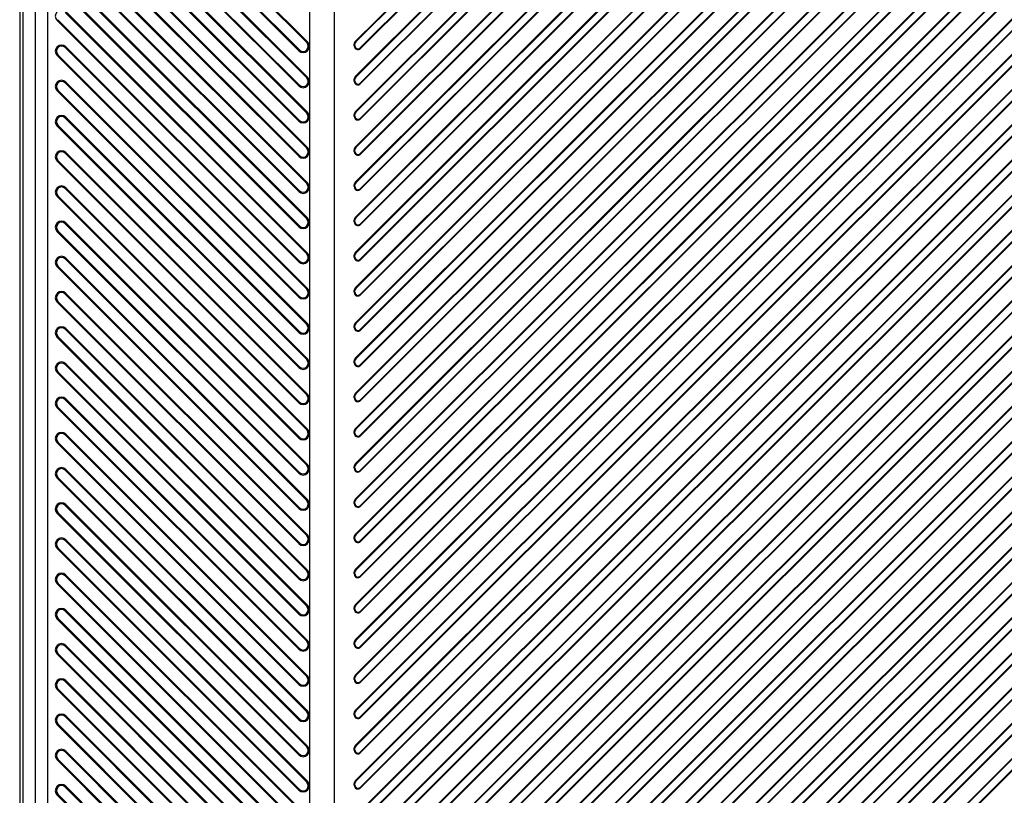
# Model space of a CAD drawing. Header units: millimetres. Extents: x 0 to 559, y 0 to 432.
# Tile 15 of 30: x 265 to 285, y 83 to 99. Entities that reach past the tile are written whole.
import ezdxf

# ---------------------------------------------------------------- set-up
doc = ezdxf.new("R2010")
doc.units = ezdxf.units.MM
doc.header["$LTSCALE"] = 30.734
doc.layers.get('0').update_dxf_attribs({"linetype": 'CONTINUOUS'})

msp = doc.modelspace()

# ---------------------------------------------------------------- linework, layer by layer
at = {"color": 7, "linetype": 'CONTINUOUS'}
for p, q in [((265.2026, 185.2031), (265.2026, 61.4528)), ((265.2661, 185.2032), (265.2661, 73.5136)), ((265.5118, 180.4536), (265.5118, 57.9536)), ((265.7614, 180.4536), (265.7614, 57.9536)), ((271.0161, 117.2649), (271.0161, 67.3286)), ((271.5161, 116.7768), (271.5161, 67.3286)), ((271.938, 96.1501), (288.488, 112.7001)), ((288.4974, 112.6907), (271.9474, 96.1407)), ((272.0347, 96.018), (288.5847, 112.568)), ((272.0441, 96.0086), (288.5941, 112.5586)), ((271.938, 95.4429), (288.488, 111.9929)), ((288.4974, 111.9836), (271.9474, 95.4336)), ((272.0347, 95.3109), (288.5847, 111.8609)), ((272.0441, 95.3015), (288.5941, 111.8515)), ((271.938, 94.7358), (288.488, 111.2858)), ((288.4974, 111.2765), (271.9474, 94.7265)), ((272.0347, 94.6038), (288.5847, 111.1538)), ((272.0441, 94.5944), (288.5941, 111.1444)), ((271.938, 94.0287), (288.488, 110.5787)), ((288.4974, 110.5694), (271.9474, 94.0194)), ((272.0347, 93.8967), (288.5847, 110.4467)), ((272.0441, 93.8873), (288.5941, 110.4373)), ((271.938, 93.3216), (288.488, 109.8716)), ((288.4974, 109.8623), (271.9474, 93.3123)), ((272.0347, 93.1896), (288.5847, 109.7396)), ((272.0441, 93.1802), (288.5941, 109.7302)), ((272.0347, 96.7251), (284.6516, 109.342)), ((272.0441, 96.7157), (284.661, 109.3326)), ((271.938, 96.8572), (284.3412, 109.2603)), ((271.938, 92.6145), (288.488, 109.1645)), ((284.3505, 109.2509), (271.9474, 96.8478)), ((288.4974, 109.1552), (271.9474, 92.6052)), ((272.0347, 92.4825), (288.5847, 109.0325)), ((272.0441, 92.4731), (288.5941, 109.0231)), ((271.938, 97.5643), (283.1846, 108.8108)), ((283.1918, 108.7994), (271.9474, 97.5549)), ((272.0347, 97.4322), (283.325, 108.7225)), ((272.0441, 97.4228), (283.3344, 108.7132)), ((271.938, 98.2714), (282.1682, 108.5016)), ((282.1776, 108.4922), (271.9474, 98.262)), ((271.938, 91.9074), (288.488, 108.4574)), ((288.4974, 108.4481), (271.9474, 91.8981)), ((272.0347, 98.1393), (282.3136, 108.4181)), ((272.0347, 91.7753), (288.5847, 108.3253)), ((272.0441, 98.13), (282.3229, 108.4088)), ((272.0441, 91.766), (288.5941, 108.316)), ((271.938, 91.2003), (288.488, 107.7503)), ((288.4974, 107.741), (271.9474, 91.191)), ((272.0347, 91.0682), (288.5847, 107.6182)), ((272.0441, 91.0589), (288.5941, 107.6089)), ((271.938, 90.4932), (288.488, 107.0432)), ((288.4974, 107.0339), (271.9474, 90.4839)), ((272.0347, 90.3611), (288.5847, 106.9111)), ((272.0441, 90.3518), (288.5941, 106.9018)), ((271.938, 89.7861), (288.488, 106.3361)), ((288.4974, 106.3267), (271.9474, 89.7767)), ((272.0347, 89.654), (288.5847, 106.204)), ((272.0441, 89.6447), (288.5941, 106.1947)), ((271.938, 89.079), (288.488, 105.629)), ((288.4974, 105.6196), (271.9474, 89.0696)), ((272.0347, 88.9469), (288.5847, 105.4969)), ((272.0441, 88.9376), (288.5941, 105.4876)), ((271.938, 88.3719), (288.488, 104.9219)), ((288.4974, 104.9125), (271.9474, 88.3625)), ((272.0347, 88.2398), (288.5847, 104.7898)), ((272.0441, 88.2305), (288.5941, 104.7805)), ((271.938, 87.6648), (288.488, 104.2148)), ((288.4974, 104.2054), (271.9474, 87.6554)), ((272.0347, 87.5327), (288.5847, 104.0827)), ((272.0441, 87.5234), (288.5941, 104.0734)), ((271.938, 86.9577), (288.488, 103.5077)), ((288.4974, 103.4983), (271.9474, 86.9483)), ((272.0347, 86.8256), (288.5847, 103.3756)), ((272.0441, 86.8162), (288.5941, 103.3662)), ((265.9681, 102.9501), (270.8181, 98.1001)), ((270.964, 98.2459), (266.114, 103.0959)), ((266.1295, 103.1114), (270.9795, 98.2614)), ((265.9527, 102.9346), (270.8027, 98.0846)), ((271.938, 86.2506), (288.488, 102.8006)), ((288.4974, 102.7912), (271.9474, 86.2412)), ((272.0347, 86.1185), (288.5847, 102.6685)), ((272.0441, 86.1091), (288.5941, 102.6591)), ((270.964, 97.5388), (266.114, 102.3888)), ((266.1295, 102.4043), (270.9795, 97.5543)), ((265.9527, 102.2275), (270.8027, 97.3775)), ((265.9681, 102.243), (270.8181, 97.393)), ((271.938, 85.5435), (288.488, 102.0935)), ((288.4974, 102.0841), (271.9474, 85.5341)), ((272.0347, 85.4114), (288.5847, 101.9614)), ((272.0441, 85.402), (288.5941, 101.952)), ((270.964, 96.8317), (266.114, 101.6817)), ((266.1295, 101.6972), (270.9795, 96.8472)), ((265.9527, 101.5204), (270.8027, 96.6704)), ((265.9681, 101.5359), (270.8181, 96.6859)), ((271.938, 84.8363), (288.488, 101.3863)), ((288.4974, 101.377), (271.9474, 84.827)), ((272.0347, 84.7043), (288.5847, 101.2543)), ((272.0441, 84.6949), (288.5941, 101.2449)), ((270.964, 96.1246), (266.114, 100.9746)), ((266.1295, 100.9901), (270.9795, 96.1401)), ((265.9527, 100.8133), (270.8027, 95.9633)), ((265.9681, 100.8288), (270.8181, 95.9788)), ((271.938, 84.1292), (288.488, 100.6792)), ((288.4974, 100.6699), (271.9474, 84.1199)), ((272.0347, 83.9972), (288.5847, 100.5472)), ((272.0441, 83.9878), (288.5941, 100.5378)), ((270.964, 95.4175), (266.114, 100.2675)), ((266.1295, 100.283), (270.9795, 95.433)), ((265.9527, 100.1062), (270.8027, 95.2562)), ((265.9681, 100.1216), (270.8181, 95.2716)), ((271.938, 83.4221), (288.488, 99.9721)), ((288.4974, 99.9628), (271.9474, 83.4128)), ((272.0347, 83.2901), (288.5847, 99.8401)), ((272.0441, 83.2807), (288.5941, 99.8307)), ((265.9527, 99.3991), (270.8027, 94.5491)), ((265.9681, 99.4145), (270.8181, 94.5645)), ((270.964, 94.7104), (266.114, 99.5604)), ((266.1295, 99.5759), (270.9795, 94.7259)), ((271.938, 82.715), (288.488, 99.265)), ((288.4974, 99.2557), (271.9474, 82.7057)), ((272.0347, 82.583), (288.5847, 99.133)), ((272.0441, 82.5736), (288.5941, 99.1236)), ((270.964, 94.0033), (266.114, 98.8533)), ((266.1295, 98.8687), (270.9795, 94.0187)), ((265.9527, 98.692), (265.9681, 98.7074)), ((265.9527, 98.692), (270.8027, 93.842)), ((265.9681, 98.7074), (270.8181, 93.8574)), ((271.938, 82.0079), (288.488, 98.5579)), ((288.4974, 98.5486), (271.9474, 81.9986)), ((272.0347, 81.8759), (288.5847, 98.4259)), ((272.0441, 81.8665), (288.5941, 98.4165)), ((270.9795, 98.2614), (270.964, 98.2459)), ((271.9293, 98.2183), (271.9161, 98.2183)), ((271.9161, 98.183), (271.9161, 98.2183)), ((271.9293, 98.183), (271.9293, 98.2183)), ((271.9474, 98.262), (271.938, 98.2714)), ((266.114, 98.1462), (266.1295, 98.1616)), ((270.964, 93.2962), (266.114, 98.1462)), ((266.1295, 98.1616), (270.9795, 93.3116)), ((270.8181, 98.1001), (270.8027, 98.0846)), ((271.9161, 98.183), (271.9293, 98.183)), ((272.0441, 98.13), (272.0347, 98.1393)), ((265.9527, 97.9849), (265.9681, 98.0003)), ((265.9527, 97.9849), (270.8027, 93.1349)), ((265.9681, 98.0003), (270.8181, 93.1503)), ((271.938, 81.3008), (288.488, 97.8508)), ((288.4974, 97.8415), (271.9474, 81.2915)), ((272.0347, 81.1687), (288.5847, 97.7187)), ((272.0441, 81.1594), (288.5941, 97.7094)), ((266.114, 97.4391), (266.1295, 97.4545)), ((270.964, 92.5891), (266.114, 97.4391)), ((266.1295, 97.4545), (270.9795, 92.6045)), ((270.9795, 97.5543), (270.964, 97.5388)), ((271.9293, 97.5112), (271.9161, 97.5112)), ((271.9161, 97.4759), (271.9161, 97.5112)), ((271.9161, 97.4759), (271.9293, 97.4759)), ((271.9293, 97.4759), (271.9293, 97.5112)), ((271.9474, 97.5549), (271.938, 97.5643)), ((272.0441, 97.4228), (272.0347, 97.4322)), ((265.9527, 97.2778), (265.9681, 97.2932)), ((265.9527, 97.2778), (270.8027, 92.4278)), ((265.9681, 97.2932), (270.8181, 92.4432)), ((270.8181, 97.393), (270.8027, 97.3775)), ((271.938, 80.5937), (288.488, 97.1437)), ((288.4974, 97.1344), (271.9474, 80.5844)), ((270.9795, 96.8472), (270.964, 96.8317)), ((271.9474, 96.8478), (271.938, 96.8572)), ((272.0347, 80.4616), (288.5847, 97.0116)), ((272.0441, 80.4523), (288.5941, 97.0023)), ((266.114, 96.732), (266.1295, 96.7474)), ((270.964, 91.882), (266.114, 96.732)), ((266.1295, 96.7474), (270.9795, 91.8974)), ((270.8181, 96.6859), (270.8027, 96.6704)), ((271.9293, 96.8041), (271.9161, 96.8041)), ((271.9161, 96.7688), (271.9161, 96.8041)), ((271.9161, 96.7688), (271.9293, 96.7688)), ((271.9293, 96.7688), (271.9293, 96.8041)), ((272.0441, 96.7157), (272.0347, 96.7251)), ((265.9527, 96.5706), (265.9681, 96.5861)), ((265.9527, 96.5706), (270.8027, 91.7206)), ((265.9681, 96.5861), (270.8181, 91.7361)), ((271.938, 79.8866), (288.488, 96.4366)), ((288.4974, 96.4272), (271.9474, 79.8772)), ((272.0347, 79.7545), (288.5847, 96.3045)), ((272.0441, 79.7452), (288.5941, 96.2952)), ((266.114, 96.0249), (266.1295, 96.0403)), ((266.1295, 96.0403), (270.9795, 91.1903)), ((270.9795, 96.1401), (270.964, 96.1246)), ((271.9293, 96.097), (271.9161, 96.097)), ((271.9161, 96.0617), (271.9161, 96.097)), ((271.9161, 96.0617), (271.9293, 96.0617)), ((271.9293, 96.0617), (271.9293, 96.097)), ((271.9474, 96.1407), (271.938, 96.1501)), ((265.9527, 95.8635), (265.9681, 95.879)), ((265.9527, 95.8635), (270.8027, 91.0135)), ((265.9681, 95.879), (270.8181, 91.029)), ((270.964, 91.1749), (266.114, 96.0249)), ((270.8181, 95.9788), (270.8027, 95.9633)), ((272.0441, 96.0086), (272.0347, 96.018)), ((271.938, 79.1795), (288.488, 95.7295)), ((288.4974, 95.7201), (271.9474, 79.1701)), ((271.9474, 95.4336), (271.938, 95.4429)), ((272.0347, 79.0474), (288.5847, 95.5974)), ((272.0441, 79.0381), (288.5941, 95.5881)), ((266.114, 95.3177), (266.1295, 95.3332)), ((270.964, 90.4677), (266.114, 95.3177)), ((266.1295, 95.3332), (270.9795, 90.4832)), ((270.8181, 95.2716), (270.8027, 95.2562)), ((270.9795, 95.433), (270.964, 95.4175)), ((271.9293, 95.3899), (271.9161, 95.3899)), ((271.9161, 95.3546), (271.9161, 95.3899)), ((271.9161, 95.3546), (271.9293, 95.3546)), ((271.9293, 95.3546), (271.9293, 95.3899)), ((272.0441, 95.3015), (272.0347, 95.3109)), ((265.9527, 95.1564), (265.9681, 95.1719)), ((265.9527, 95.1564), (270.8027, 90.3064)), ((265.9681, 95.1719), (270.8181, 90.3219)), ((271.938, 78.4724), (288.488, 95.0224)), ((288.4974, 95.013), (271.9474, 78.463)), ((272.0347, 78.3403), (288.5847, 94.8903)), ((272.0441, 78.331), (288.5941, 94.881)), ((270.9795, 94.7259), (270.964, 94.7104)), ((271.9293, 94.6828), (271.9161, 94.6828)), ((271.9161, 94.6475), (271.9161, 94.6828)), ((271.9293, 94.6475), (271.9293, 94.6828)), ((271.9474, 94.7265), (271.938, 94.7358)), ((265.9527, 94.4493), (265.9681, 94.4648)), ((265.9681, 94.4648), (270.8181, 89.6148)), ((266.114, 94.6106), (266.1295, 94.6261)), ((270.964, 89.7606), (266.114, 94.6106)), ((266.1295, 94.6261), (270.9795, 89.7761)), ((270.8181, 94.5645), (270.8027, 94.5491)), ((271.9161, 94.6475), (271.9293, 94.6475)), ((272.0441, 94.5944), (272.0347, 94.6038)), ((265.9527, 94.4493), (270.8027, 89.5993)), ((271.938, 77.7653), (288.488, 94.3153)), ((288.4974, 94.3059), (271.9474, 77.7559)), ((272.0347, 77.6332), (288.5847, 94.1832)), ((272.0441, 77.6239), (288.5941, 94.1739)), ((266.114, 93.9035), (266.1295, 93.919)), ((270.964, 89.0535), (266.114, 93.9035)), ((266.1295, 93.919), (270.9795, 89.069)), ((270.9795, 94.0187), (270.964, 94.0033)), ((271.9293, 93.9757), (271.9161, 93.9757)), ((271.9161, 93.9403), (271.9161, 93.9757)), ((271.9161, 93.9403), (271.9293, 93.9403)), ((271.9293, 93.9403), (271.9293, 93.9757)), ((271.9474, 94.0194), (271.938, 94.0287)), ((272.0441, 93.8873), (272.0347, 93.8967)), ((265.9527, 93.7422), (265.9681, 93.7577)), ((265.9527, 93.7422), (270.8027, 88.8922)), ((265.9681, 93.7577), (270.8181, 88.9077)), ((270.8181, 93.8574), (270.8027, 93.842)), ((271.938, 77.0582), (288.488, 93.6082)), ((288.4974, 93.5988), (271.9474, 77.0488)), ((272.0347, 76.9261), (288.5847, 93.4761)), ((272.0441, 76.9168), (288.5941, 93.4668)), ((270.9795, 93.3116), (270.964, 93.2962)), ((271.9293, 93.2686), (271.9161, 93.2686)), ((271.9161, 93.2332), (271.9161, 93.2686)), ((271.9293, 93.2332), (271.9293, 93.2686)), ((271.9474, 93.3123), (271.938, 93.3216)), ((266.114, 93.1964), (266.1295, 93.2119)), ((270.964, 88.3464), (266.114, 93.1964)), ((266.1295, 93.2119), (270.9795, 88.3619)), ((270.8181, 93.1503), (270.8027, 93.1349)), ((271.9161, 93.2332), (271.9293, 93.2332)), ((272.0441, 93.1802), (272.0347, 93.1896)), ((265.9527, 93.0351), (265.9681, 93.0506)), ((265.9527, 93.0351), (270.8027, 88.1851)), ((265.9681, 93.0506), (270.8181, 88.2006)), ((271.938, 76.3511), (288.488, 92.9011)), ((288.4974, 92.8917), (271.9474, 76.3417)), ((272.0347, 76.219), (288.5847, 92.769)), ((272.0441, 76.2096), (288.5941, 92.7596)), ((266.114, 92.4893), (266.1295, 92.5048)), ((270.964, 87.6393), (266.114, 92.4893)), ((266.1295, 92.5048), (270.9795, 87.6548)), ((270.9795, 92.6045), (270.964, 92.5891)), ((271.9293, 92.5615), (271.9161, 92.5615)), ((271.9161, 92.5261), (271.9161, 92.5615)), ((271.9161, 92.5261), (271.9293, 92.5261)), ((271.9293, 92.5261), (271.9293, 92.5615)), ((271.9474, 92.6052), (271.938, 92.6145)), ((272.0441, 92.4731), (272.0347, 92.4825)), ((265.9527, 92.328), (265.9681, 92.3435)), ((265.9527, 92.328), (270.8027, 87.478)), ((265.9681, 92.3435), (270.8181, 87.4935)), ((270.8181, 92.4432), (270.8027, 92.4278)), ((271.938, 75.644), (288.488, 92.194)), ((288.4974, 92.1846), (271.9474, 75.6346)), ((270.9795, 91.8974), (270.964, 91.882)), ((271.9474, 91.8981), (271.938, 91.9074)), ((272.0347, 75.5119), (288.5847, 92.0619)), ((272.0441, 75.5025), (288.5941, 92.0525)), ((266.114, 91.7822), (266.1295, 91.7977)), ((270.964, 86.9322), (266.114, 91.7822)), ((266.1295, 91.7977), (270.9795, 86.9477)), ((270.8181, 91.7361), (270.8027, 91.7206)), ((271.9293, 91.8544), (271.9161, 91.8544)), ((271.9161, 91.819), (271.9161, 91.8544)), ((271.9161, 91.819), (271.9293, 91.819)), ((271.9293, 91.819), (271.9293, 91.8544)), ((272.0441, 91.766), (272.0347, 91.7753)), ((265.9527, 91.6209), (265.9681, 91.6364)), ((265.9527, 91.6209), (270.8027, 86.7709)), ((265.9681, 91.6364), (270.8181, 86.7864)), ((271.938, 74.9369), (288.488, 91.4869)), ((288.4974, 91.4775), (271.9474, 74.9275)), ((272.0347, 74.8048), (288.5847, 91.3548)), ((272.0441, 74.7954), (288.5941, 91.3454)), ((270.9795, 91.1903), (270.964, 91.1749)), ((271.9293, 91.1473), (271.9161, 91.1473)), ((271.9161, 91.1119), (271.9161, 91.1473)), ((271.9161, 91.1119), (271.9293, 91.1119)), ((271.9293, 91.1119), (271.9293, 91.1473)), ((271.9474, 91.191), (271.938, 91.2003)), ((265.9527, 90.9138), (265.9681, 90.9293)), ((265.9527, 90.9138), (270.8027, 86.0638)), ((265.9681, 90.9293), (270.8181, 86.0793)), ((266.114, 91.0751), (266.1295, 91.0906)), ((270.964, 86.2251), (266.114, 91.0751)), ((266.1295, 91.0906), (270.9795, 86.2406)), ((270.8181, 91.029), (270.8027, 91.0135)), ((272.0441, 91.0589), (272.0347, 91.0682)), ((271.938, 74.2297), (288.488, 90.7797)), ((288.4974, 90.7704), (271.9474, 74.2204)), ((272.0347, 74.0977), (288.5847, 90.6477)), ((272.0441, 74.0883), (288.5941, 90.6383)), ((266.114, 90.368), (266.1295, 90.3835)), ((270.964, 85.518), (266.114, 90.368)), ((266.1295, 90.3835), (270.9795, 85.5335)), ((270.8181, 90.3219), (270.8027, 90.3064)), ((270.9795, 90.4832), (270.964, 90.4677)), ((271.9293, 90.4402), (271.9161, 90.4402)), ((271.9161, 90.4048), (271.9161, 90.4402)), ((271.9161, 90.4048), (271.9293, 90.4048)), ((271.9293, 90.4048), (271.9293, 90.4402)), ((271.9474, 90.4839), (271.938, 90.4932)), ((272.0441, 90.3518), (272.0347, 90.3611)), ((265.9527, 90.2067), (265.9681, 90.2222)), ((265.9527, 90.2067), (270.8027, 85.3567)), ((265.9681, 90.2222), (270.8181, 85.3722)), ((271.938, 73.5226), (288.488, 90.0726)), ((288.4974, 90.0633), (271.9474, 73.5133)), ((272.0347, 73.3906), (288.5847, 89.9406)), ((272.0441, 73.3812), (288.5941, 89.9312)), ((270.9795, 89.7761), (270.964, 89.7606)), ((271.9293, 89.7331), (271.9161, 89.7331)), ((271.9161, 89.6977), (271.9161, 89.7331)), ((271.9293, 89.6977), (271.9293, 89.7331)), ((271.9474, 89.7767), (271.938, 89.7861)), ((265.9527, 89.4996), (265.9681, 89.515)), ((265.9681, 89.515), (270.8181, 84.665)), ((266.114, 89.6609), (266.1295, 89.6764)), ((270.964, 84.8109), (266.114, 89.6609)), ((266.1295, 89.6764), (270.9795, 84.8264)), ((270.8181, 89.6148), (270.8027, 89.5993)), ((271.9161, 89.6977), (271.9293, 89.6977)), ((272.0441, 89.6447), (272.0347, 89.654)), ((265.9527, 89.4996), (270.8027, 84.6496)), ((271.938, 72.8155), (288.488, 89.3655)), ((288.4974, 89.3562), (271.9474, 72.8062)), ((272.0347, 72.6835), (288.5847, 89.2335)), ((272.0441, 72.6741), (288.5941, 89.2241)), ((266.114, 88.9538), (266.1295, 88.9692)), ((270.964, 84.1038), (266.114, 88.9538)), ((266.1295, 88.9692), (270.9795, 84.1192)), ((270.9795, 89.069), (270.964, 89.0535)), ((271.9293, 89.026), (271.9161, 89.026)), ((271.9161, 88.9906), (271.9161, 89.026)), ((271.9161, 88.9906), (271.9293, 88.9906)), ((271.9293, 88.9906), (271.9293, 89.026)), ((271.9474, 89.0696), (271.938, 89.079)), ((272.0441, 88.9376), (272.0347, 88.9469)), ((265.9527, 88.7925), (265.9681, 88.8079)), ((265.9527, 88.7925), (270.8027, 83.9425)), ((265.9681, 88.8079), (270.8181, 83.9579)), ((270.8181, 88.9077), (270.8027, 88.8922)), ((271.938, 72.1084), (288.488, 88.6584)), ((288.4974, 88.6491), (271.9474, 72.0991)), ((272.0347, 71.9764), (288.5847, 88.5264)), ((270.9795, 88.3619), (270.964, 88.3464)), ((271.9474, 88.3625), (271.938, 88.3719)), ((272.0441, 71.967), (288.5941, 88.517)), ((266.114, 88.2467), (266.1295, 88.2621)), ((270.964, 83.3967), (266.114, 88.2467)), ((266.1295, 88.2621), (270.9795, 83.4121)), ((270.8181, 88.2006), (270.8027, 88.1851)), ((271.9293, 88.3188), (271.9161, 88.3188)), ((271.9161, 88.2835), (271.9161, 88.3188)), ((271.9161, 88.2835), (271.9293, 88.2835)), ((271.9293, 88.2835), (271.9293, 88.3188)), ((272.0441, 88.2305), (272.0347, 88.2398)), ((265.9527, 88.0854), (265.9681, 88.1008)), ((265.9527, 88.0854), (270.8027, 83.2354)), ((265.9681, 88.1008), (270.8181, 83.2508)), ((271.938, 71.4013), (288.488, 87.9513)), ((288.4974, 87.942), (271.9474, 71.392)), ((272.0347, 71.2692), (288.5847, 87.8192)), ((272.0441, 71.2599), (288.5941, 87.8099)), ((266.114, 87.5396), (266.1295, 87.555)), ((270.964, 82.6896), (266.114, 87.5396)), ((266.1295, 87.555), (270.9795, 82.705)), ((270.9795, 87.6548), (270.964, 87.6393)), ((271.9293, 87.6117), (271.9161, 87.6117)), ((271.9161, 87.5764), (271.9161, 87.6117)), ((271.9161, 87.5764), (271.9293, 87.5764)), ((271.9293, 87.5764), (271.9293, 87.6117)), ((271.9474, 87.6554), (271.938, 87.6648)), ((265.9527, 87.3783), (265.9681, 87.3937)), ((265.9527, 87.3783), (270.8027, 82.5283)), ((265.9681, 87.3937), (270.8181, 82.5437)), ((270.8181, 87.4935), (270.8027, 87.478)), ((272.0441, 87.5234), (272.0347, 87.5327)), ((271.938, 70.6942), (288.488, 87.2442)), ((288.4974, 87.2349), (271.9474, 70.6849)), ((270.9795, 86.9477), (270.964, 86.9322)), ((271.9474, 86.9483), (271.938, 86.9577)), ((272.0347, 70.5621), (288.5847, 87.1121)), ((272.0441, 70.5528), (288.5941, 87.1028)), ((266.114, 86.8325), (266.1295, 86.8479)), ((270.964, 81.9825), (266.114, 86.8325)), ((266.1295, 86.8479), (270.9795, 81.9979)), ((270.8181, 86.7864), (270.8027, 86.7709)), ((271.9293, 86.9046), (271.9161, 86.9046)), ((271.9161, 86.8693), (271.9161, 86.9046)), ((271.9161, 86.8693), (271.9293, 86.8693)), ((271.9293, 86.8693), (271.9293, 86.9046)), ((272.0441, 86.8162), (272.0347, 86.8256)), ((265.9527, 86.6712), (265.9681, 86.6866)), ((265.9527, 86.6712), (270.8027, 81.8212)), ((265.9681, 86.6866), (270.8181, 81.8366)), ((270.9795, 86.2406), (270.964, 86.2251)), ((271.9293, 86.1975), (271.9161, 86.1975)), ((271.9161, 86.1622), (271.9161, 86.1975)), ((271.9161, 86.1622), (271.9293, 86.1622)), ((271.9293, 86.1622), (271.9293, 86.1975)), ((271.9474, 86.2412), (271.938, 86.2506)), ((265.9527, 85.964), (265.9681, 85.9795)), ((265.9527, 85.964), (270.8027, 81.114)), ((265.9681, 85.9795), (270.8181, 81.1295)), ((266.114, 86.1254), (266.1295, 86.1408)), ((270.964, 81.2754), (266.114, 86.1254)), ((266.1295, 86.1408), (270.9795, 81.2908)), ((270.8181, 86.0793), (270.8027, 86.0638)), ((272.0441, 86.1091), (272.0347, 86.1185)), ((266.114, 85.4182), (266.1295, 85.4337)), ((270.964, 80.5682), (266.114, 85.4182)), ((266.1295, 85.4337), (270.9795, 80.5837)), ((270.8181, 85.3722), (270.8027, 85.3567)), ((270.9795, 85.5335), (270.964, 85.518)), ((271.9293, 85.4904), (271.9161, 85.4904)), ((271.9161, 85.4551), (271.9161, 85.4904)), ((271.9161, 85.4551), (271.9293, 85.4551)), ((271.9293, 85.4551), (271.9293, 85.4904)), ((271.9474, 85.5341), (271.938, 85.5435)), ((272.0441, 85.402), (272.0347, 85.4114)), ((265.9527, 85.2569), (265.9681, 85.2724)), ((265.9527, 85.2569), (270.8027, 80.4069)), ((265.9681, 85.2724), (270.8181, 80.4224)), ((270.9795, 84.8264), (270.964, 84.8109)), ((271.9293, 84.7833), (271.9161, 84.7833)), ((271.9161, 84.748), (271.9161, 84.7833)), ((271.9293, 84.748), (271.9293, 84.7833)), ((271.9474, 84.827), (271.938, 84.8363)), ((266.114, 84.7111), (266.1295, 84.7266)), ((270.964, 79.8611), (266.114, 84.7111)), ((266.1295, 84.7266), (270.9795, 79.8766)), ((270.8181, 84.665), (270.8027, 84.6496)), ((271.9161, 84.748), (271.9293, 84.748)), ((272.0441, 84.6949), (272.0347, 84.7043)), ((265.9527, 84.5498), (265.9681, 84.5653)), ((265.9527, 84.5498), (270.8027, 79.6998)), ((265.9681, 84.5653), (270.8181, 79.7153)), ((266.114, 84.004), (266.1295, 84.0195)), ((270.964, 79.154), (266.114, 84.004)), ((266.1295, 84.0195), (270.9795, 79.1695)), ((270.9795, 84.1192), (270.964, 84.1038)), ((271.9293, 84.0762), (271.9161, 84.0762)), ((271.9161, 84.0409), (271.9161, 84.0762)), ((271.9161, 84.0409), (271.9293, 84.0409)), ((271.9293, 84.0409), (271.9293, 84.0762)), ((271.9474, 84.1199), (271.938, 84.1292)), ((272.0441, 83.9878), (272.0347, 83.9972)), ((265.9527, 83.8427), (265.9681, 83.8582)), ((265.9527, 83.8427), (270.8027, 78.9927)), ((265.9681, 83.8582), (270.8181, 79.0082)), ((270.8181, 83.9579), (270.8027, 83.9425)), ((270.9795, 83.4121), (270.964, 83.3967)), ((271.9474, 83.4128), (271.938, 83.4221)), ((266.114, 83.2969), (266.1295, 83.3124)), ((270.964, 78.4469), (266.114, 83.2969)), ((266.1295, 83.3124), (270.9795, 78.4624)), ((270.8181, 83.2508), (270.8027, 83.2354)), ((271.9293, 83.3691), (271.9161, 83.3691)), ((271.9161, 83.3337), (271.9161, 83.3691)), ((271.9161, 83.3337), (271.9293, 83.3337)), ((271.9293, 83.3337), (271.9293, 83.3691)), ((272.0441, 83.2807), (272.0347, 83.2901)), ((265.9527, 83.1356), (265.9681, 83.1511)), ((265.9527, 83.1356), (270.8027, 78.2856)), ((265.9681, 83.1511), (270.8181, 78.3011))]:
    msp.add_line(p, q, dxfattribs=at)
for centre, radius, start, end in [((266.0411, 98.7804), 0.125, 45, 225), ((270.8911, 98.173), 0.125, 225, 45), ((270.8911, 98.173), 0.1031, 225, 45), ((271.9911, 98.2183), 0.075, 135, 180), ((271.9911, 98.2183), 0.0618, 135, 180), ((266.0411, 98.0732), 0.125, 45, 225), ((266.0411, 98.0732), 0.1031, 45, 225), ((271.9911, 98.183), 0.075, 180, 315), ((271.9911, 98.183), 0.0618, 180, 315), ((266.0411, 97.3661), 0.125, 45, 225), ((266.0411, 97.3661), 0.1031, 45, 225), ((270.8911, 97.4659), 0.125, 225, 45), ((270.8911, 97.4659), 0.1031, 225, 45), ((271.9911, 97.5112), 0.075, 135, 180), ((271.9911, 97.4759), 0.075, 180, 315), ((271.9911, 97.5112), 0.0618, 135, 180), ((271.9911, 97.4759), 0.0618, 180, 315), ((270.8911, 96.7588), 0.125, 225, 45), ((270.8911, 96.7588), 0.1031, 225, 45), ((271.9911, 96.8041), 0.075, 135, 180), ((271.9911, 96.8041), 0.0618, 135, 180), ((266.0411, 96.659), 0.125, 45, 225), ((266.0411, 96.659), 0.1031, 45, 225), ((271.9911, 96.7688), 0.075, 180, 315), ((271.9911, 96.7688), 0.0618, 180, 315), ((266.0411, 95.9519), 0.125, 45, 225), ((266.0411, 95.9519), 0.1031, 45, 225), ((270.8911, 96.0517), 0.125, 225, 45), ((270.8911, 96.0517), 0.1031, 225, 45), ((271.9911, 96.097), 0.075, 135, 180), ((271.9911, 96.0617), 0.075, 180, 315), ((271.9911, 96.097), 0.0618, 135, 180), ((271.9911, 96.0617), 0.0618, 180, 315), ((271.9911, 95.3899), 0.075, 135, 180), ((266.0411, 95.2448), 0.125, 45, 225), ((266.0411, 95.2448), 0.1031, 45, 225), ((270.8911, 95.3446), 0.125, 225, 45), ((270.8911, 95.3446), 0.1031, 225, 45), ((271.9911, 95.3546), 0.075, 180, 315), ((271.9911, 95.3899), 0.0618, 135, 180), ((271.9911, 95.3546), 0.0618, 180, 315), ((266.0411, 94.5377), 0.125, 45, 225), ((270.8911, 94.6375), 0.125, 225, 45), ((270.8911, 94.6375), 0.1031, 225, 45), ((271.9911, 94.6828), 0.075, 135, 180), ((271.9911, 94.6828), 0.0618, 135, 180), ((266.0411, 94.5377), 0.1031, 45, 225), ((271.9911, 94.6475), 0.075, 180, 315), ((271.9911, 94.6475), 0.0618, 180, 315), ((266.0411, 93.8306), 0.125, 45, 225), ((266.0411, 93.8306), 0.1031, 45, 225), ((270.8911, 93.9304), 0.125, 225, 45), ((270.8911, 93.9304), 0.1031, 225, 45), ((271.9911, 93.9757), 0.075, 135, 180), ((271.9911, 93.9403), 0.075, 180, 315), ((271.9911, 93.9757), 0.0618, 135, 180), ((271.9911, 93.9403), 0.0618, 180, 315), ((270.8911, 93.2232), 0.125, 225, 45), ((270.8911, 93.2232), 0.1031, 225, 45), ((271.9911, 93.2686), 0.075, 135, 180), ((271.9911, 93.2686), 0.0618, 135, 180), ((266.0411, 93.1235), 0.125, 45, 225), ((266.0411, 93.1235), 0.1031, 45, 225), ((271.9911, 93.2332), 0.075, 180, 315), ((271.9911, 93.2332), 0.0618, 180, 315), ((266.0411, 92.4164), 0.125, 45, 225), ((266.0411, 92.4164), 0.1031, 45, 225), ((270.8911, 92.5161), 0.125, 225, 45), ((270.8911, 92.5161), 0.1031, 225, 45), ((271.9911, 92.5615), 0.075, 135, 180), ((271.9911, 92.5261), 0.075, 180, 315), ((271.9911, 92.5615), 0.0618, 135, 180), ((271.9911, 92.5261), 0.0618, 180, 315), ((270.8911, 91.809), 0.125, 225, 45), ((271.9911, 91.8544), 0.075, 135, 180), ((271.9911, 91.8544), 0.0618, 135, 180), ((266.0411, 91.7093), 0.125, 45, 225), ((266.0411, 91.7093), 0.1031, 45, 225), ((270.8911, 91.809), 0.1031, 225, 45), ((271.9911, 91.819), 0.075, 180, 315), ((271.9911, 91.819), 0.0618, 180, 315), ((266.0411, 91.0022), 0.125, 45, 225), ((266.0411, 91.0022), 0.1031, 45, 225), ((270.8911, 91.1019), 0.125, 225, 45), ((270.8911, 91.1019), 0.1031, 225, 45), ((271.9911, 91.1473), 0.075, 135, 180), ((271.9911, 91.1119), 0.075, 180, 315), ((271.9911, 91.1473), 0.0618, 135, 180), ((271.9911, 91.1119), 0.0618, 180, 315), ((266.0411, 90.2951), 0.125, 45, 225), ((266.0411, 90.2951), 0.1031, 45, 225), ((270.8911, 90.3948), 0.125, 225, 45), ((270.8911, 90.3948), 0.1031, 225, 45), ((271.9911, 90.4402), 0.075, 135, 180), ((271.9911, 90.4048), 0.075, 180, 315), ((271.9911, 90.4402), 0.0618, 135, 180), ((271.9911, 90.4048), 0.0618, 180, 315), ((266.0411, 89.588), 0.125, 45, 225), ((270.8911, 89.6877), 0.125, 225, 45), ((270.8911, 89.6877), 0.1031, 225, 45), ((271.9911, 89.7331), 0.075, 135, 180), ((271.9911, 89.7331), 0.0618, 135, 180), ((266.0411, 89.588), 0.1031, 45, 225), ((271.9911, 89.6977), 0.075, 180, 315), ((271.9911, 89.6977), 0.0618, 180, 315), ((266.0411, 88.8809), 0.125, 45, 225), ((266.0411, 88.8809), 0.1031, 45, 225), ((270.8911, 88.9806), 0.125, 225, 45), ((270.8911, 88.9806), 0.1031, 225, 45), ((271.9911, 89.026), 0.075, 135, 180), ((271.9911, 88.9906), 0.075, 180, 315), ((271.9911, 89.026), 0.0618, 135, 180), ((271.9911, 88.9906), 0.0618, 180, 315), ((270.8911, 88.2735), 0.125, 225, 45), ((270.8911, 88.2735), 0.1031, 225, 45), ((271.9911, 88.3188), 0.075, 135, 180), ((271.9911, 88.3188), 0.0618, 135, 180), ((266.0411, 88.1738), 0.125, 45, 225), ((266.0411, 88.1738), 0.1031, 45, 225), ((271.9911, 88.2835), 0.075, 180, 315), ((271.9911, 88.2835), 0.0618, 180, 315), ((266.0411, 87.4666), 0.125, 45, 225), ((266.0411, 87.4666), 0.1031, 45, 225), ((270.8911, 87.5664), 0.125, 225, 45), ((270.8911, 87.5664), 0.1031, 225, 45), ((271.9911, 87.6117), 0.075, 135, 180), ((271.9911, 87.5764), 0.075, 180, 315), ((271.9911, 87.6117), 0.0618, 135, 180), ((271.9911, 87.5764), 0.0618, 180, 315), ((270.8911, 86.8593), 0.125, 225, 45), ((271.9911, 86.9046), 0.075, 135, 180), ((271.9911, 86.9046), 0.0618, 135, 180), ((266.0411, 86.7595), 0.125, 45, 225), ((266.0411, 86.7595), 0.1031, 45, 225), ((270.8911, 86.8593), 0.1031, 225, 45), ((271.9911, 86.8693), 0.075, 180, 315), ((271.9911, 86.8693), 0.0618, 180, 315), ((266.0411, 86.0524), 0.125, 45, 225), ((266.0411, 86.0524), 0.1031, 45, 225), ((270.8911, 86.1522), 0.125, 225, 45), ((270.8911, 86.1522), 0.1031, 225, 45), ((271.9911, 86.1975), 0.075, 135, 180), ((271.9911, 86.1622), 0.075, 180, 315), ((271.9911, 86.1975), 0.0618, 135, 180), ((271.9911, 86.1622), 0.0618, 180, 315), ((266.0411, 85.3453), 0.125, 45, 225), ((266.0411, 85.3453), 0.1031, 45, 225), ((270.8911, 85.4451), 0.125, 225, 45), ((270.8911, 85.4451), 0.1031, 225, 45), ((271.9911, 85.4904), 0.075, 135, 180), ((271.9911, 85.4551), 0.075, 180, 315), ((271.9911, 85.4904), 0.0618, 135, 180), ((271.9911, 85.4551), 0.0618, 180, 315), ((270.8911, 84.738), 0.125, 225, 45), ((270.8911, 84.738), 0.1031, 225, 45), ((271.9911, 84.7833), 0.075, 135, 180), ((271.9911, 84.7833), 0.0618, 135, 180), ((266.0411, 84.6382), 0.125, 45, 225), ((266.0411, 84.6382), 0.1031, 45, 225), ((271.9911, 84.748), 0.075, 180, 315), ((271.9911, 84.748), 0.0618, 180, 315), ((266.0411, 83.9311), 0.125, 45, 225), ((266.0411, 83.9311), 0.1031, 45, 225), ((270.8911, 84.0309), 0.125, 225, 45), ((270.8911, 84.0309), 0.1031, 225, 45), ((271.9911, 84.0762), 0.075, 135, 180), ((271.9911, 84.0409), 0.075, 180, 315), ((271.9911, 84.0762), 0.0618, 135, 180), ((271.9911, 84.0409), 0.0618, 180, 315), ((270.8911, 83.3238), 0.125, 225, 45), ((270.8911, 83.3238), 0.1031, 225, 45), ((271.9911, 83.3691), 0.075, 135, 180), ((271.9911, 83.3691), 0.0618, 135, 180), ((266.0411, 83.224), 0.125, 45, 225), ((266.0411, 83.224), 0.1031, 45, 225), ((271.9911, 83.3337), 0.075, 180, 315), ((271.9911, 83.3337), 0.0618, 180, 315)]:
    msp.add_arc(centre, radius, start, end, dxfattribs=at)

doc.saveas('drawing.dxf')
